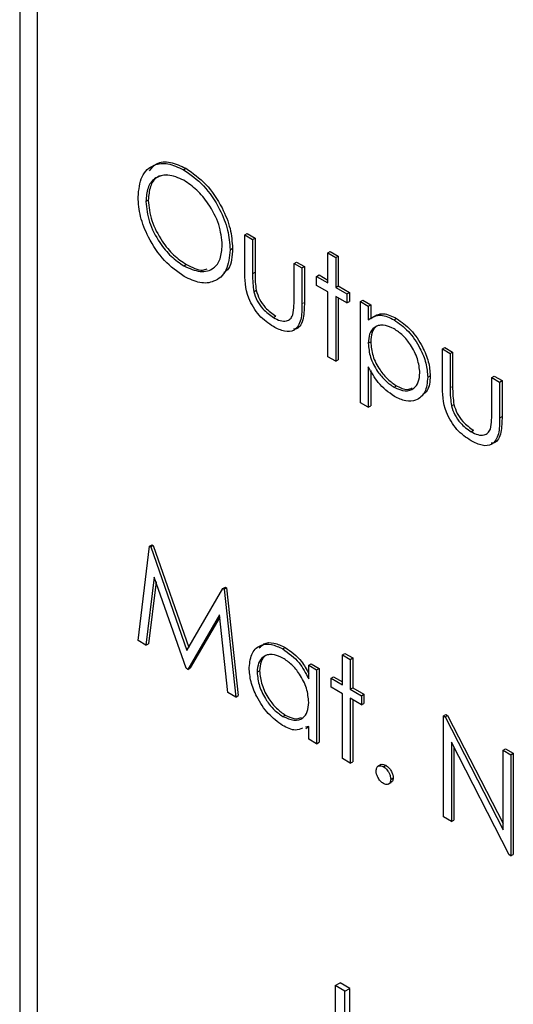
# Paper-space layout 'Blatt2' of a CAD drawing. Header units: millimetres. Extents: x 5 to 418, y 2 to 292.
# Tile 35 of 112: x 115.69 to 116.89, y 184.54 to 186.92. Entities that reach past the tile are written whole.
import ezdxf

# ---------------------------------------------------------------- set-up
doc = ezdxf.new("R2010")
doc.units = ezdxf.units.MM

psp = doc.layouts.new('Blatt2')

# ---------------------------------------------------------------- linework, layer by layer
at = {"color": 7, "linetype": 'Continuous', "lineweight": 25}
for p, q in [((115.692, 189.1472), (115.692, 183.6355)), ((115.7341, 189.1034), (115.7341, 183.6598)), ((116.0887, 186.5576), (116.0946, 186.561)), ((115.9976, 186.4805), (116.0035, 186.4839)), ((116.2369, 186.3998), (116.2428, 186.4032)), ((116.2428, 186.4032), (116.2619, 186.3922)), ((116.2369, 186.3998), (116.256, 186.3888)), ((116.2369, 186.3143), (116.2369, 186.3998)), ((116.256, 186.3888), (116.2619, 186.3922)), ((116.256, 186.3888), (116.256, 186.3058)), ((116.2619, 186.3922), (116.2619, 186.3092)), ((116.2016, 186.3638), (116.2075, 186.3672)), ((116.4382, 186.3559), (116.4441, 186.3593)), ((116.4382, 186.3559), (116.4572, 186.3449)), ((116.4382, 186.2836), (116.4382, 186.3559)), ((116.4441, 186.3593), (116.4631, 186.3483)), ((116.3566, 186.3307), (116.3625, 186.3341)), ((116.3566, 186.2477), (116.3566, 186.3307)), ((116.3566, 186.3307), (116.3756, 186.3197)), ((116.3625, 186.3341), (116.3815, 186.3231)), ((116.4572, 186.3449), (116.4631, 186.3483)), ((116.4572, 186.3449), (116.4572, 186.2726)), ((116.4631, 186.3483), (116.4631, 186.276)), ((116.0897, 186.3247), (116.0956, 186.3281)), ((116.3756, 186.3197), (116.3815, 186.3231)), ((116.3756, 186.3197), (116.3756, 186.2326)), ((116.3815, 186.3231), (116.3815, 186.236)), ((116.411, 186.2993), (116.4169, 186.3027)), ((116.411, 186.2773), (116.411, 186.2993)), ((116.411, 186.2993), (116.4382, 186.2836)), ((116.4169, 186.3027), (116.4382, 186.2904)), ((116.259, 186.2622), (116.2649, 186.2656)), ((116.4382, 186.2616), (116.411, 186.2773)), ((116.4382, 186.1046), (116.4382, 186.2616)), ((116.4572, 186.2726), (116.4631, 186.276)), ((116.4572, 186.2726), (116.4844, 186.2569)), ((116.4631, 186.276), (116.4903, 186.2603)), ((116.4844, 186.2569), (116.4903, 186.2603)), ((116.4903, 186.2603), (116.4903, 186.2384)), ((116.4844, 186.235), (116.4572, 186.2507)), ((116.4572, 186.2507), (116.4572, 186.0936)), ((116.4631, 186.2473), (116.4631, 186.097)), ((116.4844, 186.2569), (116.4844, 186.235)), ((116.4844, 186.235), (116.4903, 186.2384)), ((116.5171, 186.2381), (116.523, 186.2415)), ((116.5171, 186.2381), (116.5361, 186.2271)), ((116.5171, 185.9931), (116.5171, 186.2381)), ((116.523, 186.2415), (116.542, 186.2305)), ((116.5361, 186.2271), (116.542, 186.2305)), ((116.5361, 186.2271), (116.5361, 186.194)), ((116.542, 186.2305), (116.542, 186.1974)), ((116.3066, 186.1994), (116.3125, 186.2028)), ((116.5987, 186.1941), (116.6046, 186.1975)), ((116.5361, 186.1372), (116.542, 186.1406)), ((116.7156, 186.1235), (116.7215, 186.1269)), ((116.7156, 186.1235), (116.7346, 186.1125)), ((116.7156, 186.038), (116.7156, 186.1235)), ((116.7215, 186.1269), (116.7405, 186.1159)), ((116.7346, 186.1125), (116.7405, 186.1159)), ((116.7405, 186.1159), (116.7405, 186.0329)), ((116.4572, 186.0936), (116.4382, 186.1046)), ((116.4572, 186.0936), (116.4631, 186.097)), ((116.7346, 186.1125), (116.7346, 186.0295)), ((116.5361, 186.0805), (116.5361, 185.9822)), ((116.542, 186.0713), (116.542, 185.9856)), ((116.6802, 186.0549), (116.6861, 186.0583)), ((116.8353, 186.0544), (116.8412, 186.0578)), ((116.8353, 185.9714), (116.8353, 186.0544)), ((116.8353, 186.0544), (116.8543, 186.0434)), ((116.8412, 186.0578), (116.8602, 186.0468)), ((116.8543, 186.0434), (116.8602, 186.0468)), ((116.8543, 186.0434), (116.8543, 185.9563)), ((116.8602, 186.0468), (116.8602, 185.9597)), ((116.5989, 186.0307), (116.6048, 186.0341)), ((116.5361, 185.9822), (116.5171, 185.9931)), ((116.5361, 185.9822), (116.542, 185.9856)), ((116.7377, 185.9859), (116.7436, 185.9893)), ((116.7853, 185.9231), (116.7911, 185.9265)), ((115.9786, 185.4173), (116.0066, 185.6461)), ((116.0066, 185.6461), (116.0125, 185.6495)), ((116.0066, 185.6461), (116.0093, 185.6445)), ((116.0093, 185.6445), (116.0152, 185.648)), ((116.0093, 185.6445), (116.0969, 185.393)), ((116.0125, 185.6495), (116.0152, 185.648)), ((116.0152, 185.648), (116.1013, 185.4006)), ((116.018, 185.5712), (115.9977, 185.4063)), ((116.0949, 185.3502), (116.018, 185.5712)), ((116.0221, 185.5596), (116.0036, 185.4097)), ((116.0969, 185.393), (116.1843, 185.5436)), ((116.1843, 185.5436), (116.1901, 185.547)), ((116.1843, 185.5436), (116.187, 185.542)), ((116.187, 185.542), (116.1929, 185.5454)), ((116.1901, 185.547), (116.1929, 185.5454)), ((116.1929, 185.5454), (116.2211, 185.2841)), ((116.187, 185.542), (116.2152, 185.2807)), ((116.1758, 185.4798), (116.0992, 185.3477)), ((116.1764, 185.4741), (116.1051, 185.3511)), ((116.1961, 185.2918), (116.1758, 185.4798)), ((115.9977, 185.4063), (115.9786, 185.4173)), ((115.9977, 185.4063), (116.0036, 185.4097)), ((116.3292, 185.397), (116.3351, 185.4004)), ((116.4736, 185.3828), (116.4794, 185.3862)), ((116.4736, 185.3828), (116.4926, 185.3718)), ((116.4736, 185.3106), (116.4736, 185.3828)), ((116.4794, 185.3862), (116.4985, 185.3752)), ((116.392, 185.3577), (116.3979, 185.3611)), ((116.392, 185.3246), (116.392, 185.3577)), ((116.392, 185.3577), (116.411, 185.3467)), ((116.3979, 185.3611), (116.4169, 185.3501)), ((116.4926, 185.3718), (116.4985, 185.3752)), ((116.4926, 185.3718), (116.4926, 185.2996)), ((116.4985, 185.3752), (116.4985, 185.303)), ((116.0992, 185.3477), (116.0949, 185.3502)), ((116.0992, 185.3477), (116.1051, 185.3511)), ((116.2669, 185.3407), (116.2728, 185.3441)), ((116.411, 185.3467), (116.4169, 185.3501)), ((116.411, 185.3467), (116.411, 185.1677)), ((116.4169, 185.3501), (116.4169, 185.1711)), ((116.4464, 185.3263), (116.4523, 185.3297)), ((116.4523, 185.3297), (116.4736, 185.3174)), ((116.4464, 185.3043), (116.4464, 185.3263)), ((116.4464, 185.3263), (116.4736, 185.3106)), ((116.4736, 185.2886), (116.4464, 185.3043)), ((116.2152, 185.2807), (116.1961, 185.2918)), ((116.2152, 185.2807), (116.2211, 185.2841)), ((116.4736, 185.1316), (116.4736, 185.2886)), ((116.4926, 185.2996), (116.4985, 185.303)), ((116.4926, 185.2996), (116.5198, 185.2839)), ((116.4985, 185.303), (116.5257, 185.2873)), ((116.5198, 185.2839), (116.5257, 185.2873)), ((116.5198, 185.2839), (116.5198, 185.2619)), ((116.5257, 185.2873), (116.5257, 185.2653)), ((116.5198, 185.2619), (116.4926, 185.2776)), ((116.4926, 185.2776), (116.4926, 185.1206)), ((116.4985, 185.2742), (116.4985, 185.124)), ((116.5198, 185.2619), (116.5257, 185.2653)), ((116.3293, 185.2337), (116.3352, 185.2371)), ((116.7183, 185.2352), (116.7242, 185.2386)), ((116.7183, 184.9903), (116.7183, 185.2352)), ((116.7183, 185.2352), (116.7223, 185.2329)), ((116.7223, 185.2329), (116.7282, 185.2363)), ((116.7223, 185.2329), (116.8625, 184.9592)), ((116.7242, 185.2386), (116.7282, 185.2363)), ((116.7282, 185.2363), (116.8625, 184.9741)), ((116.392, 185.2096), (116.3844, 185.2075)), ((116.3847, 185.2048), (116.392, 185.209)), ((116.392, 185.1787), (116.392, 185.2096)), ((116.411, 185.1677), (116.392, 185.1787)), ((116.411, 185.1677), (116.4169, 185.1711)), ((116.8772, 184.8986), (116.7374, 185.1716)), ((116.7374, 185.1716), (116.7374, 184.9793)), ((116.7433, 185.1601), (116.7433, 184.9827)), ((116.8625, 185.152), (116.8684, 185.1554)), ((116.8625, 185.152), (116.8815, 185.141)), ((116.8625, 184.9592), (116.8625, 185.152)), ((116.8684, 185.1554), (116.8874, 185.1444)), ((116.8815, 185.141), (116.8874, 185.1444)), ((116.8815, 185.141), (116.8815, 184.8961)), ((116.8874, 185.1444), (116.8874, 184.8995)), ((116.4926, 185.1206), (116.4736, 185.1316)), ((116.4926, 185.1206), (116.4985, 185.124)), ((116.567, 185.1171), (116.5596, 185.1128)), ((116.5728, 185.112), (116.5787, 185.1154)), ((116.5845, 185.0694), (116.5919, 185.0737)), ((116.5905, 185.0813), (116.5964, 185.0847)), ((116.7374, 184.9793), (116.7183, 184.9903)), ((116.7374, 184.9793), (116.7433, 184.9827)), ((116.8815, 184.8961), (116.8874, 184.8995)), ((116.8815, 184.8961), (116.8772, 184.8986)), ((116.456, 184.5818), (116.4678, 184.5886)), ((116.4795, 184.5682), (116.456, 184.5818)), ((116.456, 184.5818), (116.456, 184.1735)), ((116.4913, 184.575), (116.4678, 184.5886)), ((116.4795, 184.5682), (116.4913, 184.575)), ((116.4795, 184.1599), (116.4795, 184.5682)), ((116.4913, 184.1667), (116.4913, 184.575))]:
    psp.add_line(p, q, dxfattribs=at)
at = {"color": 7, "linetype": 'Continuous', "lineweight": 18}
for p, q in [((116.256, 186.3058), (116.2619, 186.3092)), ((116.3756, 186.2326), (116.3815, 186.236)), ((116.7346, 186.0295), (116.7405, 186.0329)), ((116.8543, 185.9563), (116.8602, 185.9597))]:
    psp.add_line(p, q, dxfattribs=at)
at = {"color": 7, "linetype": 'Continuous', "lineweight": 25}
for points, knots in [([(115.9786, 186.4914), (115.9805, 186.5091), (115.9845, 186.5447), (116.0135, 186.571), (116.0501, 186.5754), (116.0759, 186.5636), (116.0887, 186.5576)], [0, 0, 0, 0, 0.279731, 0.559327, 0.77968, 1, 1, 1, 1]), ([(116.0061, 186.555), (116.0114, 186.5616), (116.0237, 186.5767), (116.0564, 186.5784), (116.0819, 186.5668), (116.0946, 186.561)], [0, 0, 0, 0, 0.277423, 0.63874, 1, 1, 1, 1]), ([(116.0897, 186.5319), (116.0763, 186.5377), (116.0495, 186.5491), (116.0188, 186.5395), (116.0005, 186.5154), (115.9986, 186.4921), (115.9976, 186.4805)], [0, 0, 0, 0, 0.279627, 0.55935, 0.77963, 1, 1, 1, 1]), ([(116.0465, 186.5451), (116.0387, 186.5439), (116.022, 186.5414), (116.0065, 186.5184), (116.0045, 186.4954), (116.0035, 186.4839)], [0, 0, 0, 0, 0.3034164, 0.6516378, 1, 1, 1, 1]), ([(116.0887, 186.5576), (116.1054, 186.546), (116.1386, 186.5228), (116.1758, 186.4666), (116.1983, 186.4109), (116.2005, 186.3795), (116.2016, 186.3638)], [0, 0, 0, 0, 0.279767, 0.559358, 0.779571, 1, 1, 1, 1]), ([(116.0946, 186.561), (116.1112, 186.5494), (116.1445, 186.5262), (116.1817, 186.47), (116.2042, 186.4143), (116.2064, 186.3829), (116.2075, 186.3672)], [0, 0, 0, 0, 0.279767, 0.559358, 0.779571, 1, 1, 1, 1]), ([(116.1826, 186.3748), (116.1809, 186.3913), (116.1777, 186.4243), (116.1519, 186.4729), (116.1213, 186.5101), (116.1002, 186.5247), (116.0897, 186.5319)], [0, 0, 0, 0, 0.279468, 0.5588703, 0.7795158, 1, 1, 1, 1]), ([(116.0904, 186.2991), (116.074, 186.3107), (116.0411, 186.3339), (116.0045, 186.3896), (115.982, 186.4447), (115.9797, 186.4758), (115.9786, 186.4914)], [0, 0, 0, 0, 0.279663, 0.559354, 0.779636, 1, 1, 1, 1]), ([(115.9976, 186.4805), (115.9992, 186.4641), (116.0025, 186.4313), (116.0281, 186.3832), (116.0582, 186.3458), (116.0792, 186.3317), (116.0897, 186.3247)], [0, 0, 0, 0, 0.279416, 0.559077, 0.779478, 1, 1, 1, 1]), ([(116.0035, 186.4839), (116.0051, 186.4675), (116.0084, 186.4347), (116.034, 186.3866), (116.0641, 186.3492), (116.0851, 186.3351), (116.0956, 186.3281)], [0, 0, 0, 0, 0.279416, 0.559077, 0.779478, 1, 1, 1, 1]), ([(116.0897, 186.3247), (116.1031, 186.3187), (116.1301, 186.3067), (116.1613, 186.3155), (116.1796, 186.3398), (116.1816, 186.3632), (116.1826, 186.3748)], [0, 0, 0, 0, 0.27983, 0.559389, 0.779654, 1, 1, 1, 1]), ([(116.2016, 186.3638), (116.1997, 186.3459), (116.196, 186.31), (116.1658, 186.2853), (116.1292, 186.2805), (116.1034, 186.2929), (116.0904, 186.2991)], [0, 0, 0, 0, 0.27963, 0.559343, 0.779597, 1, 1, 1, 1]), ([(116.2075, 186.3672), (116.2065, 186.3481), (116.2052, 186.3219), (116.1903, 186.3108), (116.1862, 186.3077)], [0, 0, 0, 0, 0.727298, 1, 1, 1, 1]), ([(116.0956, 186.3281), (116.1095, 186.3209), (116.1282, 186.3112), (116.1424, 186.3163), (116.146, 186.3175)], [0, 0, 0, 0, 0.744695, 1, 1, 1, 1]), ([(116.3064, 186.1776), (116.2946, 186.1854), (116.2711, 186.2012), (116.2381, 186.256), (116.2374, 186.2922), (116.2369, 186.3143)], [0, 0, 0, 0, 0.28097, 0.559785, 1, 1, 1, 1]), ([(116.256, 186.3058), (116.256, 186.2979), (116.2559, 186.2839), (116.2581, 186.2688), (116.259, 186.2622)], [0, 0, 0, 0, 0.5603768, 1, 1, 1, 1]), ([(116.2619, 186.3092), (116.2619, 186.3013), (116.2618, 186.2873), (116.264, 186.2722), (116.2649, 186.2656)], [0, 0, 0, 0, 0.5603768, 1, 1, 1, 1]), ([(116.259, 186.2622), (116.2613, 186.2548), (116.266, 186.2401), (116.2831, 186.216), (116.2977, 186.2057), (116.3066, 186.1994)], [0, 0, 0, 0, 0.280117, 0.560544, 1, 1, 1, 1]), ([(116.2649, 186.2656), (116.2672, 186.2582), (116.2719, 186.2435), (116.289, 186.2194), (116.3036, 186.2091), (116.3125, 186.2028)], [0, 0, 0, 0, 0.280117, 0.560544, 1, 1, 1, 1]), ([(116.3535, 186.2059), (116.3546, 186.2133), (116.3567, 186.2266), (116.3566, 186.2412), (116.3566, 186.2477)], [0, 0, 0, 0, 0.559371, 1, 1, 1, 1]), ([(116.3815, 186.236), (116.3812, 186.223), (116.3806, 186.1973), (116.3701, 186.1725), (116.3575, 186.1719), (116.3551, 186.1718)], [0, 0, 0, 0, 0.448451, 0.891556, 1, 1, 1, 1]), ([(116.3756, 186.2326), (116.3755, 186.2193), (116.3751, 186.1929), (116.3602, 186.1666), (116.3337, 186.1638), (116.3155, 186.173), (116.3064, 186.1776)], [0, 0, 0, 0, 0.281501, 0.559646, 0.779298, 1, 1, 1, 1]), ([(116.3066, 186.1994), (116.3121, 186.1966), (116.3231, 186.191), (116.3373, 186.1905), (116.348, 186.1954), (116.3516, 186.2024), (116.3535, 186.2059)], [0, 0, 0, 0, 0.28027, 0.560007, 0.780074, 1, 1, 1, 1]), ([(116.5361, 186.194), (116.5458, 186.2002), (116.563, 186.2112), (116.5878, 186.1993), (116.5987, 186.1941)], [0, 0, 0, 0, 0.558418, 1, 1, 1, 1]), ([(116.542, 186.1974), (116.5516, 186.2036), (116.5689, 186.2146), (116.5937, 186.2027), (116.6046, 186.1975)], [0, 0, 0, 0, 0.558418, 1, 1, 1, 1]), ([(116.5987, 186.1941), (116.6106, 186.1857), (116.6344, 186.1688), (116.6609, 186.1286), (116.6777, 186.0887), (116.6794, 186.0662), (116.6802, 186.0549)], [0, 0, 0, 0, 0.279627, 0.559432, 0.779703, 1, 1, 1, 1]), ([(116.6046, 186.1975), (116.6165, 186.1891), (116.6403, 186.1722), (116.6668, 186.132), (116.6836, 186.0922), (116.6853, 186.0696), (116.6861, 186.0583)], [0, 0, 0, 0, 0.279627, 0.559432, 0.779703, 1, 1, 1, 1]), ([(116.5986, 186.1722), (116.5894, 186.1764), (116.571, 186.1847), (116.5504, 186.1776), (116.5379, 186.1612), (116.5367, 186.1452), (116.5361, 186.1372)], [0, 0, 0, 0, 0.2797467, 0.559315, 0.7795146, 1, 1, 1, 1]), ([(116.5658, 186.1812), (116.5624, 186.1805), (116.553, 186.1788), (116.544, 186.1642), (116.5427, 186.1485), (116.542, 186.1406)], [0, 0, 0, 0, 0.219851, 0.609672, 1, 1, 1, 1]), ([(116.6612, 186.0656), (116.66, 186.0768), (116.6574, 186.0992), (116.6407, 186.1322), (116.62, 186.1576), (116.6057, 186.1673), (116.5986, 186.1722)], [0, 0, 0, 0, 0.279387, 0.559092, 0.779508, 1, 1, 1, 1]), ([(116.542, 186.1406), (116.543, 186.1295), (116.545, 186.1071), (116.5624, 186.0739), (116.5833, 186.0489), (116.5976, 186.039), (116.6048, 186.0341)], [0, 0, 0, 0, 0.279654, 0.558875, 0.779455, 1, 1, 1, 1]), ([(116.5361, 186.1372), (116.5371, 186.126), (116.5391, 186.1037), (116.5565, 186.0705), (116.5774, 186.0455), (116.5917, 186.0356), (116.5989, 186.0307)], [0, 0, 0, 0, 0.279654, 0.558875, 0.779455, 1, 1, 1, 1]), ([(116.5993, 186.0085), (116.5855, 186.0186), (116.5608, 186.0366), (116.5437, 186.0671), (116.5361, 186.0805)], [0, 0, 0, 0, 0.558466, 1, 1, 1, 1]), ([(116.5989, 186.0307), (116.6079, 186.0268), (116.6261, 186.0189), (116.6465, 186.0261), (116.6588, 186.0424), (116.6604, 186.0579), (116.6612, 186.0656)], [0, 0, 0, 0, 0.279628, 0.559247, 0.779775, 1, 1, 1, 1]), ([(116.6802, 186.0549), (116.6789, 186.0419), (116.6761, 186.016), (116.6539, 185.9985), (116.6274, 185.995), (116.6087, 186.004), (116.5993, 186.0085)], [0, 0, 0, 0, 0.27954, 0.559273, 0.779559, 1, 1, 1, 1]), ([(116.6861, 186.0583), (116.6852, 186.0447), (116.6839, 186.0239), (116.6716, 186.0155), (116.6674, 186.0126)], [0, 0, 0, 0, 0.658028, 1, 1, 1, 1]), ([(116.6048, 186.0341), (116.6141, 186.0296), (116.6284, 186.0228), (116.6389, 186.0275), (116.6426, 186.0291)], [0, 0, 0, 0, 0.650568, 1, 1, 1, 1]), ([(116.7851, 185.9012), (116.7733, 185.9091), (116.7498, 185.9248), (116.7168, 185.9797), (116.7161, 186.0158), (116.7156, 186.038)], [0, 0, 0, 0, 0.28097, 0.559785, 1, 1, 1, 1]), ([(116.7346, 186.0295), (116.7346, 186.0216), (116.7346, 186.0076), (116.7367, 185.9925), (116.7377, 185.9859)], [0, 0, 0, 0, 0.560377, 1, 1, 1, 1]), ([(116.7405, 186.0329), (116.7405, 186.025), (116.7405, 186.011), (116.7426, 185.9959), (116.7436, 185.9893)], [0, 0, 0, 0, 0.560377, 1, 1, 1, 1]), ([(116.7377, 185.9859), (116.74, 185.9785), (116.7447, 185.9638), (116.7617, 185.9396), (116.7763, 185.9294), (116.7853, 185.9231)], [0, 0, 0, 0, 0.280117, 0.560544, 1, 1, 1, 1]), ([(116.7436, 185.9893), (116.7459, 185.9819), (116.7506, 185.9672), (116.7676, 185.943), (116.7822, 185.9328), (116.7911, 185.9265)], [0, 0, 0, 0, 0.280117, 0.560544, 1, 1, 1, 1]), ([(116.8543, 185.9563), (116.8541, 185.943), (116.8538, 185.9166), (116.8389, 185.8903), (116.8123, 185.8875), (116.7942, 185.8966), (116.7851, 185.9012)], [0, 0, 0, 0, 0.281501, 0.559646, 0.779298, 1, 1, 1, 1]), ([(116.8321, 185.9296), (116.8333, 185.937), (116.8354, 185.9502), (116.8353, 185.9649), (116.8353, 185.9714)], [0, 0, 0, 0, 0.559371, 1, 1, 1, 1]), ([(116.8602, 185.9597), (116.8599, 185.9467), (116.8593, 185.921), (116.8488, 185.8962), (116.8362, 185.8956), (116.8337, 185.8955)], [0, 0, 0, 0, 0.448451, 0.891556, 1, 1, 1, 1]), ([(116.7853, 185.9231), (116.7908, 185.9203), (116.8018, 185.9147), (116.8159, 185.9142), (116.8266, 185.9191), (116.8303, 185.9261), (116.8321, 185.9296)], [0, 0, 0, 0, 0.28027, 0.560007, 0.780074, 1, 1, 1, 1]), ([(116.2478, 185.3519), (116.2493, 185.3648), (116.2522, 185.3905), (116.2747, 185.4074), (116.3012, 185.4104), (116.3199, 185.4015), (116.3292, 185.397)], [0, 0, 0, 0, 0.279413, 0.559191, 0.779548, 1, 1, 1, 1]), ([(116.2722, 185.3996), (116.2757, 185.4033), (116.2846, 185.4127), (116.3074, 185.4135), (116.3259, 185.4048), (116.3351, 185.4004)], [0, 0, 0, 0, 0.246314, 0.623076, 1, 1, 1, 1]), ([(116.3351, 185.4004), (116.3492, 185.3907), (116.3717, 185.3752), (116.3865, 185.3478), (116.392, 185.3377)], [0, 0, 0, 0, 0.628792, 1, 1, 1, 1]), ([(116.3295, 185.3749), (116.3204, 185.3789), (116.3022, 185.387), (116.2816, 185.3802), (116.2692, 185.364), (116.2676, 185.3484), (116.2669, 185.3407)], [0, 0, 0, 0, 0.279767, 0.559291, 0.779719, 1, 1, 1, 1]), ([(116.297, 185.3837), (116.2936, 185.3831), (116.2843, 185.3814), (116.2752, 185.367), (116.2736, 185.3517), (116.2728, 185.3441)], [0, 0, 0, 0, 0.219758, 0.610009, 1, 1, 1, 1]), ([(116.3292, 185.397), (116.3432, 185.3871), (116.3683, 185.3694), (116.3847, 185.3383), (116.392, 185.3246)], [0, 0, 0, 0, 0.559062, 1, 1, 1, 1]), ([(116.3287, 185.2121), (116.3167, 185.2206), (116.2929, 185.2376), (116.2665, 185.2781), (116.2502, 185.3181), (116.2486, 185.3406), (116.2478, 185.3519)], [0, 0, 0, 0, 0.279573, 0.559333, 0.779589, 1, 1, 1, 1]), ([(116.392, 185.2678), (116.391, 185.279), (116.3889, 185.3014), (116.3718, 185.3346), (116.3511, 185.3604), (116.3367, 185.3701), (116.3295, 185.3749)], [0, 0, 0, 0, 0.2796602, 0.5592103, 0.7794872, 1, 1, 1, 1]), ([(116.2669, 185.3407), (116.2681, 185.3295), (116.2707, 185.3071), (116.2874, 185.2741), (116.3079, 185.2485), (116.3222, 185.2386), (116.3293, 185.2337)], [0, 0, 0, 0, 0.279429, 0.559146, 0.77957, 1, 1, 1, 1]), ([(116.2728, 185.3441), (116.274, 185.3329), (116.2766, 185.3105), (116.2933, 185.2775), (116.3138, 185.2519), (116.3281, 185.242), (116.3352, 185.2371)], [0, 0, 0, 0, 0.279429, 0.559146, 0.77957, 1, 1, 1, 1]), ([(116.3293, 185.2337), (116.3384, 185.2297), (116.3566, 185.2217), (116.3778, 185.2275), (116.3901, 185.244), (116.3913, 185.2599), (116.392, 185.2678)], [0, 0, 0, 0, 0.279822, 0.559387, 0.779603, 1, 1, 1, 1]), ([(116.3352, 185.2371), (116.3445, 185.2326), (116.3594, 185.2254), (116.3706, 185.2298), (116.3747, 185.2315)], [0, 0, 0, 0, 0.628782, 1, 1, 1, 1]), ([(116.3765, 185.2053), (116.3712, 185.2029), (116.3578, 185.1969), (116.3396, 185.2064), (116.3287, 185.2121)], [0, 0, 0, 0, 0.3965382, 1, 1, 1, 1]), ([(116.5551, 185.1018), (116.5555, 185.1046), (116.5561, 185.1102), (116.5609, 185.1141), (116.5667, 185.1149), (116.5708, 185.1129), (116.5728, 185.112)], [0, 0, 0, 0, 0.279576, 0.559284, 0.779552, 1, 1, 1, 1]), ([(116.5664, 185.1163), (116.5668, 185.1167), (116.5683, 185.1182), (116.5727, 185.1181), (116.5767, 185.1163), (116.5787, 185.1154)], [0, 0, 0, 0, 0.116538, 0.55809, 1, 1, 1, 1]), ([(116.5787, 185.1154), (116.5813, 185.1135), (116.5866, 185.1098), (116.5923, 185.1009), (116.5959, 185.0921), (116.5962, 185.0872), (116.5964, 185.0847)], [0, 0, 0, 0, 0.279602, 0.559212, 0.779475, 1, 1, 1, 1]), ([(116.5728, 185.0711), (116.5702, 185.073), (116.565, 185.0768), (116.5593, 185.0856), (116.5557, 185.0943), (116.5553, 185.0993), (116.5551, 185.1018)], [0, 0, 0, 0, 0.279581, 0.559143, 0.779575, 1, 1, 1, 1]), ([(116.5728, 185.112), (116.5754, 185.1101), (116.5807, 185.1064), (116.5864, 185.0975), (116.59, 185.0887), (116.5903, 185.0838), (116.5905, 185.0813)], [0, 0, 0, 0, 0.279602, 0.559212, 0.779475, 1, 1, 1, 1]), ([(116.5905, 185.0813), (116.5902, 185.0785), (116.5896, 185.0728), (116.5847, 185.069), (116.579, 185.0682), (116.5749, 185.0702), (116.5728, 185.0711)], [0, 0, 0, 0, 0.279469, 0.559358, 0.779674, 1, 1, 1, 1]), ([(116.5964, 185.0847), (116.5961, 185.0818), (116.5957, 185.0766), (116.5924, 185.0745), (116.5909, 185.0736)], [0, 0, 0, 0, 0.554441, 1, 1, 1, 1])]:
    psp.add_open_spline(points, degree=3, knots=knots, dxfattribs=at)

doc.saveas('drawing.dxf')
